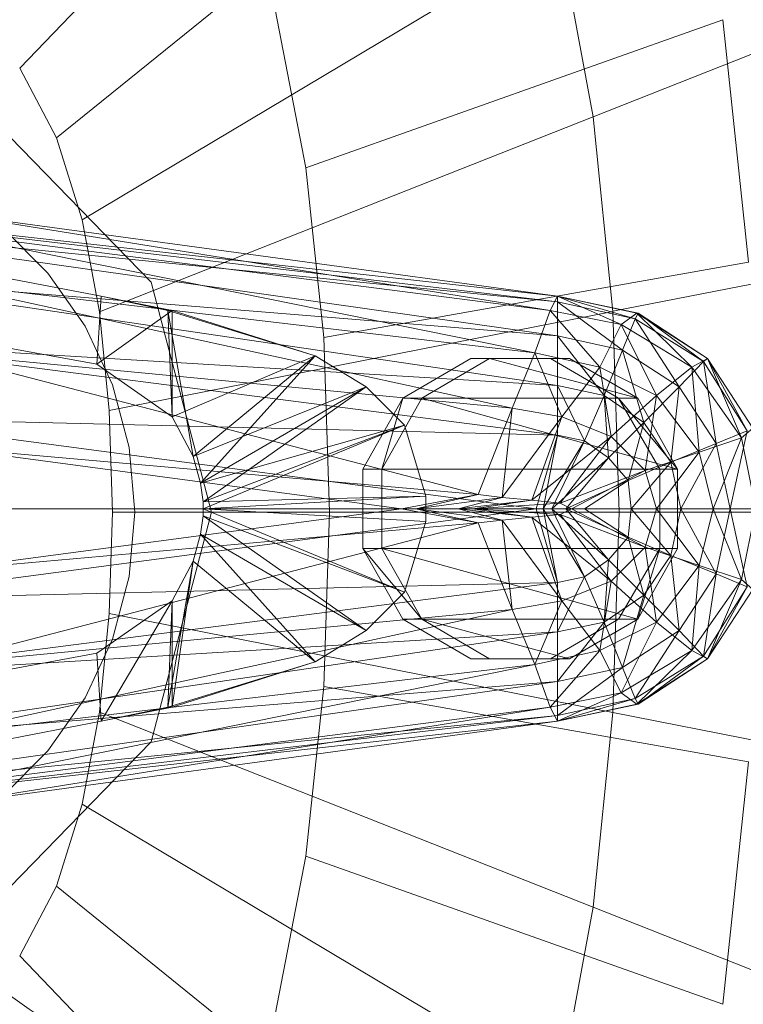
# Model space of a CAD drawing. Header units: metres. Extents: x 391.1 to 427.5, y 12.8 to 28.4.
# Tile 37 of 203: x 401.6214 to 401.6724, y 26.5728 to 26.6423. Entities that reach past the tile are written whole.
import ezdxf

# ---------------------------------------------------------------- set-up
doc = ezdxf.new("R2010")
doc.units = ezdxf.units.M
doc.layers.add('02_MOBILIARIO', color=7, linetype='Continuous', lineweight=18)
doc.layers.add('A-DETL-____-MBND', color=7, linetype='Continuous', lineweight=18)

# ---------------------------------------------------------------- blocks, each defined once
blk = doc.blocks.new('Family - Rentamans PA-152555-02_FON_P0A')
at = {"layer": 'A-DETL-____-MBND', "color": 253, "true_color": 0xaaaaaa}
for p, q in [((0.162182, 0.24466), (0.132816, 0.214085)), ((0.167313, 0.23496), (0.135413, 0.209176)), ((0.170917, 0.223503), (0.137237, 0.203378)), ((0.170917, 0.223503), (0.173303, 0.210661)), ((0.203725, 0.222691), (0.173303, 0.210661)), ((0.150843, 0.218224), (0.153017, 0.207046)), ((0.153017, 0.207046), (0.182451, 0.217515)), ((0.182451, 0.217515), (0.184252, 0.200404)), ((0.132816, 0.214085), (0.135413, 0.209176)), ((0.130522, 0.210876), (0.142104, 0.198992)), ((0.142104, 0.198992), (0.130522, 0.210876)), ((0.173303, 0.210661), (0.138444, 0.196879)), ((0.173303, 0.210661), (0.174683, 0.196925)), ((0.135413, 0.209176), (0.137237, 0.203378)), ((0.086572, 0.207986), (0.138572, 0.197986)), ((0.086572, 0.207986), (0.138572, 0.197986)), ((0.153017, 0.207046), (0.154275, 0.195088)), ((0.110771, 0.204686), (0.170771, 0.197587)), ((0.110771, 0.204686), (0.170771, 0.197986)), ((0.170771, 0.197986), (0.110771, 0.204686)), ((0.126771, 0.203986), (0.170771, 0.197986)), ((0.126771, 0.203986), (0.170271, 0.196986)), ((0.138271, 0.193186), (0.082271, 0.203486)), ((0.138271, 0.193186), (0.082271, 0.203486)), ((0.113771, 0.203287), (0.170771, 0.195186)), ((0.170771, 0.197587), (0.113771, 0.203287)), ((0.137237, 0.203378), (0.138444, 0.196879)), ((0.205701, 0.203031), (0.174683, 0.196926)), ((0.126771, 0.202587), (0.170271, 0.196986)), ((0.169172, 0.193986), (0.126771, 0.202587)), ((0.131575, 0.202867), (0.13481, 0.199631)), ((0.131575, 0.202867), (0.13481, 0.199631)), ((0.184252, 0.200404), (0.154275, 0.195088)), ((0.13481, 0.199631), (0.137435, 0.195883)), ((0.13481, 0.199631), (0.137435, 0.195883)), ((0.117771, 0.199486), (0.170771, 0.191686)), ((0.117771, 0.199486), (0.170771, 0.195186)), ((0.126771, 0.198986), (0.169172, 0.193986)), ((0.167572, 0.190087), (0.126771, 0.198986)), ((0.142104, 0.198992), (0.146343, 0.182758)), ((0.146343, 0.182758), (0.142104, 0.198992)), ((0.138572, 0.197986), (0.138271, 0.193186)), ((0.143271, 0.196986), (0.138572, 0.197986)), ((0.138572, 0.197986), (0.143572, 0.196986)), ((0.143271, 0.196986), (0.138572, 0.197986)), ((0.170271, 0.196986), (0.170771, 0.197986)), ((0.170771, 0.197986), (0.170771, 0.197587)), ((0.170771, 0.197986), (0.176271, 0.196386)), ((0.170771, 0.197986), (0.176372, 0.196787)), ((0.176372, 0.196787), (0.170771, 0.197986)), ((0.170771, 0.197986), (0.176472, 0.196787)), ((0.175271, 0.195986), (0.170771, 0.197986)), ((0.170771, 0.197587), (0.170771, 0.195186)), ((0.170771, 0.197587), (0.175372, 0.194186)), ((0.176271, 0.196386), (0.170771, 0.197587)), ((0.143572, 0.196986), (0.138271, 0.193186)), ((0.138444, 0.196879), (0.139142, 0.189927)), ((0.174683, 0.196924), (0.139142, 0.189927)), ((0.143271, 0.196986), (0.143572, 0.196986)), ((0.153672, 0.193787), (0.143271, 0.196986)), ((0.145072, 0.186686), (0.143271, 0.196986)), ((0.143572, 0.189486), (0.143271, 0.196986)), ((0.153672, 0.193787), (0.143572, 0.196986)), ((0.143572, 0.196986), (0.153672, 0.193787)), ((0.143572, 0.196986), (0.143572, 0.189486)), ((0.169172, 0.193986), (0.170271, 0.196986)), ((0.170271, 0.196986), (0.175271, 0.195986)), ((0.170271, 0.196986), (0.173771, 0.192986)), ((0.174683, 0.196924), (0.175138, 0.182758)), ((0.175271, 0.195986), (0.176372, 0.196787)), ((0.176472, 0.196787), (0.176271, 0.196386)), ((0.176372, 0.196787), (0.176472, 0.196787)), ((0.176372, 0.196787), (0.181372, 0.193587)), ((0.180271, 0.192986), (0.176372, 0.196787)), ((0.176472, 0.196787), (0.181072, 0.193386)), ((0.181372, 0.193587), (0.176472, 0.196787)), ((0.176472, 0.196787), (0.181372, 0.193587)), ((0.176271, 0.196386), (0.175372, 0.194186)), ((0.176271, 0.196386), (0.179372, 0.191587)), ((0.181072, 0.193386), (0.176271, 0.196386)), ((0.137435, 0.195883), (0.139368, 0.191736)), ((0.137435, 0.195883), (0.139368, 0.191736)), ((0.173771, 0.192986), (0.175271, 0.195986)), ((0.175271, 0.195986), (0.180271, 0.192986)), ((0.177771, 0.190986), (0.175271, 0.195986)), ((0.170771, 0.191686), (0.119472, 0.194787)), ((0.119472, 0.194787), (0.170771, 0.188186)), ((0.154275, 0.195088), (0.15469, 0.182758)), ((0.170771, 0.195186), (0.170771, 0.191686)), ((0.170771, 0.195186), (0.174072, 0.190986)), ((0.170771, 0.195186), (0.175372, 0.194186)), ((0.126771, 0.193986), (0.167572, 0.190087)), ((0.165172, 0.183986), (0.126771, 0.193986)), ((0.167572, 0.190087), (0.169172, 0.193986)), ((0.169172, 0.193986), (0.173771, 0.192986)), ((0.171072, 0.189486), (0.169172, 0.193986)), ((0.175372, 0.194186), (0.174072, 0.190986)), ((0.175372, 0.194186), (0.176872, 0.189087)), ((0.175372, 0.194186), (0.179372, 0.191587)), ((0.153672, 0.193787), (0.143572, 0.189486)), ((0.153672, 0.193787), (0.145072, 0.186686)), ((0.145072, 0.186686), (0.153672, 0.193787)), ((0.145572, 0.184787), (0.153672, 0.193787)), ((0.153672, 0.193787), (0.157271, 0.191587)), ((0.157271, 0.191587), (0.153672, 0.193787)), ((0.164649, 0.193587), (0.159855, 0.190787)), ((0.161193, 0.190787), (0.165987, 0.193587)), ((0.165987, 0.193587), (0.164649, 0.193587)), ((0.17028, 0.193587), (0.164649, 0.193587)), ((0.176443, 0.190787), (0.165987, 0.193587)), ((0.165987, 0.193587), (0.171634, 0.193587)), ((0.171634, 0.193587), (0.17028, 0.193587)), ((0.175089, 0.190787), (0.17028, 0.193587)), ((0.176443, 0.190787), (0.171634, 0.193587)), ((0.181072, 0.193386), (0.179372, 0.191587)), ((0.180271, 0.192986), (0.181372, 0.193587)), ((0.181372, 0.193587), (0.181072, 0.193386)), ((0.181072, 0.193386), (0.181972, 0.187587)), ((0.184172, 0.188486), (0.181072, 0.193386)), ((0.181372, 0.193587), (0.184172, 0.188486)), ((0.181372, 0.193587), (0.184572, 0.188686)), ((0.184572, 0.188686), (0.181372, 0.193587)), ((0.183771, 0.187986), (0.181372, 0.193587)), ((0.138271, 0.193186), (0.143572, 0.189486)), ((0.138271, 0.193186), (0.143572, 0.189486)), ((0.171072, 0.189486), (0.173771, 0.192986)), ((0.173771, 0.192986), (0.177771, 0.190986)), ((0.173771, 0.192986), (0.174572, 0.188087)), ((0.177771, 0.190986), (0.180271, 0.192986)), ((0.180271, 0.192986), (0.183771, 0.187986)), ((0.180771, 0.186986), (0.180271, 0.192986)), ((0.139368, 0.191736), (0.140553, 0.187316)), ((0.139368, 0.191736), (0.140553, 0.187316)), ((0.157271, 0.191587), (0.145072, 0.186686)), ((0.157271, 0.191587), (0.145572, 0.184787)), ((0.145572, 0.184787), (0.157271, 0.191587)), ((0.145771, 0.183486), (0.157271, 0.191587)), ((0.157271, 0.191587), (0.159972, 0.188886)), ((0.159972, 0.188886), (0.157271, 0.191587)), ((0.170771, 0.191686), (0.170771, 0.188186)), ((0.174072, 0.190986), (0.170771, 0.191686)), ((0.170771, 0.191686), (0.172672, 0.187787)), ((0.179372, 0.191587), (0.176872, 0.189087)), ((0.179372, 0.191587), (0.178771, 0.186287)), ((0.179372, 0.191587), (0.181972, 0.187587)), ((0.159855, 0.190787), (0.157048, 0.185787)), ((0.159855, 0.190787), (0.158371, 0.185787)), ((0.158371, 0.185787), (0.161193, 0.190787)), ((0.159855, 0.190787), (0.161193, 0.190787)), ((0.161193, 0.190787), (0.176443, 0.190787)), ((0.179251, 0.185787), (0.161193, 0.190787)), ((0.174072, 0.190986), (0.172672, 0.187787)), ((0.176872, 0.189087), (0.174072, 0.190986)), ((0.174072, 0.190986), (0.174372, 0.186587)), ((0.174572, 0.188087), (0.177771, 0.190986)), ((0.176443, 0.190787), (0.175089, 0.190787)), ((0.179251, 0.185787), (0.175089, 0.190787)), ((0.177996, 0.185787), (0.175089, 0.190787)), ((0.179251, 0.185787), (0.176443, 0.190787)), ((0.176972, 0.185686), (0.177771, 0.190986)), ((0.177771, 0.190986), (0.180771, 0.186986)), ((0.139142, 0.189927), (0.139373, 0.182758)), ((0.165172, 0.183986), (0.167572, 0.190087)), ((0.166872, 0.183787), (0.167572, 0.190087)), ((0.167572, 0.190087), (0.171072, 0.189486)), ((0.170771, 0.188186), (0.120972, 0.189386)), ((0.120972, 0.189386), (0.169271, 0.182986)), ((0.143572, 0.189486), (0.145072, 0.186686)), ((0.143572, 0.189486), (0.145072, 0.186686)), ((0.166872, 0.183787), (0.171072, 0.189486)), ((0.168972, 0.183587), (0.171072, 0.189486)), ((0.171072, 0.189486), (0.174572, 0.188087)), ((0.176872, 0.189087), (0.174372, 0.186587)), ((0.176872, 0.189087), (0.175771, 0.184986)), ((0.178771, 0.186287), (0.176872, 0.189087)), ((0.159972, 0.188886), (0.145572, 0.184787)), ((0.159972, 0.188886), (0.145771, 0.183486)), ((0.145771, 0.182986), (0.159972, 0.188886)), ((0.145771, 0.183486), (0.159972, 0.188886)), ((0.159972, 0.188886), (0.161472, 0.183886)), ((0.161472, 0.183886), (0.159972, 0.188886)), ((0.184172, 0.188486), (0.181972, 0.187587)), ((0.184172, 0.188486), (0.182972, 0.182986)), ((0.183771, 0.187986), (0.184572, 0.188686)), ((0.168972, 0.183587), (0.174572, 0.188087)), ((0.170771, 0.188186), (0.169271, 0.182986)), ((0.170771, 0.188186), (0.169771, 0.182986)), ((0.172672, 0.187787), (0.169771, 0.182986)), ((0.172672, 0.187787), (0.170372, 0.182986)), ((0.172672, 0.187787), (0.170771, 0.188186)), ((0.174572, 0.188087), (0.170972, 0.183386)), ((0.174372, 0.186587), (0.172672, 0.187787)), ((0.174572, 0.188087), (0.176972, 0.185686)), ((0.180771, 0.186986), (0.183771, 0.187986)), ((0.181771, 0.182986), (0.183771, 0.187986)), ((0.183771, 0.187986), (0.184771, 0.182986)), ((0.126771, 0.187386), (0.165172, 0.183986)), ((0.159771, 0.182986), (0.126771, 0.187386)), ((0.140553, 0.187316), (0.140951, 0.182758)), ((0.140553, 0.187316), (0.140951, 0.182758)), ((0.181972, 0.187587), (0.178771, 0.186287)), ((0.181972, 0.187587), (0.179472, 0.182986)), ((0.181972, 0.187587), (0.182972, 0.182986)), ((0.145072, 0.186686), (0.145572, 0.184787)), ((0.145072, 0.186686), (0.145572, 0.184787)), ((0.174372, 0.186587), (0.170372, 0.182986)), ((0.174372, 0.186587), (0.171372, 0.182986)), ((0.175771, 0.184986), (0.174372, 0.186587)), ((0.176972, 0.185686), (0.180771, 0.186986)), ((0.177771, 0.182986), (0.180771, 0.186986)), ((0.180771, 0.186986), (0.181771, 0.182986)), ((0.157048, 0.185787), (0.158371, 0.185787)), ((0.157048, 0.185787), (0.157048, 0.180186)), ((0.158371, 0.185787), (0.179251, 0.185787)), ((0.158371, 0.180186), (0.158371, 0.185787)), ((0.170972, 0.183386), (0.176972, 0.185686)), ((0.171771, 0.182986), (0.176972, 0.185686)), ((0.178771, 0.186287), (0.175771, 0.184986)), ((0.178771, 0.186287), (0.175972, 0.182986)), ((0.176972, 0.185686), (0.177771, 0.182986)), ((0.177996, 0.180186), (0.177996, 0.185787)), ((0.177996, 0.185787), (0.179251, 0.185787)), ((0.179472, 0.182986), (0.178771, 0.186287)), ((0.179251, 0.180186), (0.179251, 0.185787)), ((0.175771, 0.184986), (0.171372, 0.182986)), ((0.175771, 0.184986), (0.172672, 0.182986)), ((0.175972, 0.182986), (0.175771, 0.184986)), ((0.145572, 0.184787), (0.145771, 0.183486)), ((0.145572, 0.184787), (0.145771, 0.183486)), ((0.161472, 0.183886), (0.145771, 0.183486)), ((0.145771, 0.182986), (0.161472, 0.183886)), ((0.159771, 0.182986), (0.165172, 0.183986)), ((0.160771, 0.182986), (0.165172, 0.183986)), ((0.160771, 0.182986), (0.166872, 0.183787)), ((0.161472, 0.182087), (0.161472, 0.183886)), ((0.161472, 0.183886), (0.161472, 0.182087)), ((0.163771, 0.182986), (0.166872, 0.183787)), ((0.163771, 0.182986), (0.168972, 0.183587)), ((0.164771, 0.182986), (0.168972, 0.183587)), ((0.165172, 0.183986), (0.166872, 0.183787)), ((0.166872, 0.183787), (0.168972, 0.183587)), ((0.168972, 0.183587), (0.170972, 0.183386)), ((0.169271, 0.182986), (0.120972, 0.176587)), ((0.169271, 0.182986), (0.121771, 0.182986)), ((0.126771, 0.178587), (0.159771, 0.182986)), ((0.126872, 0.182986), (0.159771, 0.182986)), ((0.145771, 0.183486), (0.145771, 0.182986)), ((0.145771, 0.183486), (0.145771, 0.182986)), ((0.145771, 0.182986), (0.161472, 0.182087)), ((0.161472, 0.182087), (0.145771, 0.182986)), ((0.145771, 0.182486), (0.145771, 0.182986)), ((0.145771, 0.182986), (0.145771, 0.182486)), ((0.145771, 0.182986), (0.159972, 0.177087)), ((0.159972, 0.177087), (0.145771, 0.182986)), ((0.159771, 0.182986), (0.160771, 0.182986)), ((0.165172, 0.181986), (0.159771, 0.182986)), ((0.165172, 0.181986), (0.160771, 0.182986)), ((0.160771, 0.182986), (0.163771, 0.182986)), ((0.166872, 0.182186), (0.160771, 0.182986)), ((0.166872, 0.182186), (0.163771, 0.182986)), ((0.163771, 0.182986), (0.164771, 0.182986)), ((0.168972, 0.182386), (0.163771, 0.182986)), ((0.164771, 0.182986), (0.170972, 0.183386)), ((0.168972, 0.182386), (0.164771, 0.182986)), ((0.164771, 0.182986), (0.171771, 0.182986)), ((0.170972, 0.182587), (0.164771, 0.182986)), ((0.169771, 0.182986), (0.169271, 0.182986)), ((0.169271, 0.182986), (0.170771, 0.177787)), ((0.169771, 0.182986), (0.170771, 0.177787)), ((0.170372, 0.182986), (0.169771, 0.182986)), ((0.169771, 0.182986), (0.172672, 0.178186)), ((0.170372, 0.182986), (0.172672, 0.178186)), ((0.171372, 0.182986), (0.170372, 0.182986)), ((0.170372, 0.182986), (0.174372, 0.179386)), ((0.170972, 0.183386), (0.171771, 0.182986)), ((0.170972, 0.182587), (0.171771, 0.182986)), ((0.171372, 0.182986), (0.174372, 0.179386)), ((0.172672, 0.182986), (0.171372, 0.182986)), ((0.171372, 0.182986), (0.175771, 0.180986)), ((0.171771, 0.182986), (0.177771, 0.182986)), ((0.171771, 0.182986), (0.176972, 0.180287)), ((0.175972, 0.182986), (0.172672, 0.182986)), ((0.172672, 0.182986), (0.175771, 0.180986)), ((0.175972, 0.182986), (0.175771, 0.180986)), ((0.179472, 0.182986), (0.175972, 0.182986)), ((0.178771, 0.179686), (0.175972, 0.182986)), ((0.176972, 0.180287), (0.177771, 0.182986)), ((0.177771, 0.182986), (0.181771, 0.182986)), ((0.177771, 0.182986), (0.180771, 0.178986)), ((0.179472, 0.182986), (0.178771, 0.179686)), ((0.182972, 0.182986), (0.179472, 0.182986)), ((0.181972, 0.178386), (0.179472, 0.182986)), ((0.180771, 0.178986), (0.181771, 0.182986)), ((0.181771, 0.182986), (0.184771, 0.182986)), ((0.181771, 0.182986), (0.183771, 0.177986)), ((0.182972, 0.182986), (0.181972, 0.178386)), ((0.185372, 0.182986), (0.182972, 0.182986)), ((0.182972, 0.182986), (0.184172, 0.177486)), ((0.184771, 0.182986), (0.183771, 0.177986)), ((0.139373, 0.182758), (0.139142, 0.175589)), ((0.175138, 0.182758), (0.139373, 0.182758)), ((0.140951, 0.182758), (0.140553, 0.1782)), ((0.140951, 0.182758), (0.140553, 0.1782)), ((0.146343, 0.182758), (0.142104, 0.166524)), ((0.142104, 0.166524), (0.146343, 0.182758)), ((0.145572, 0.181186), (0.145771, 0.182486)), ((0.145771, 0.182486), (0.145572, 0.181186)), ((0.159972, 0.177087), (0.145771, 0.182486)), ((0.145771, 0.182486), (0.159972, 0.177087)), ((0.145771, 0.182486), (0.157271, 0.174386)), ((0.157271, 0.174386), (0.145771, 0.182486)), ((0.15469, 0.182758), (0.154275, 0.170428)), ((0.184846, 0.182758), (0.15469, 0.182758)), ((0.165172, 0.181986), (0.166872, 0.182186)), ((0.166872, 0.182186), (0.168972, 0.182386)), ((0.167572, 0.175886), (0.166872, 0.182186)), ((0.171072, 0.176486), (0.166872, 0.182186)), ((0.168972, 0.182386), (0.170972, 0.182587)), ((0.171072, 0.176486), (0.168972, 0.182386)), ((0.174572, 0.177886), (0.168972, 0.182386)), ((0.170972, 0.182587), (0.176972, 0.180287)), ((0.174572, 0.177886), (0.170972, 0.182587)), ((0.175138, 0.182758), (0.174683, 0.168592)), ((0.206353, 0.182758), (0.175138, 0.182758)), ((0.126771, 0.178587), (0.165172, 0.181986)), ((0.126771, 0.171986), (0.165172, 0.181986)), ((0.159972, 0.177087), (0.161472, 0.182087)), ((0.161472, 0.182087), (0.159972, 0.177087)), ((0.167572, 0.175886), (0.165172, 0.181986)), ((0.145072, 0.179287), (0.145572, 0.181186)), ((0.145572, 0.181186), (0.145072, 0.179287)), ((0.157271, 0.174386), (0.145572, 0.181186)), ((0.145572, 0.181186), (0.157271, 0.174386)), ((0.145572, 0.181186), (0.153672, 0.172186)), ((0.153672, 0.172186), (0.145572, 0.181186)), ((0.175771, 0.180986), (0.174372, 0.179386)), ((0.175771, 0.180986), (0.176872, 0.176886)), ((0.175771, 0.180986), (0.178771, 0.179686)), ((0.157048, 0.180186), (0.158371, 0.180186)), ((0.157048, 0.180186), (0.161193, 0.175186)), ((0.157048, 0.180186), (0.159855, 0.175186)), ((0.158371, 0.180186), (0.179251, 0.180186)), ((0.161193, 0.175186), (0.158371, 0.180186)), ((0.158371, 0.180186), (0.176443, 0.175186)), ((0.174572, 0.177886), (0.176972, 0.180287)), ((0.175089, 0.175186), (0.177996, 0.180186)), ((0.176443, 0.175186), (0.179251, 0.180186)), ((0.176443, 0.175186), (0.177996, 0.180186)), ((0.176972, 0.180287), (0.180771, 0.178986)), ((0.176972, 0.180287), (0.177771, 0.174986)), ((0.179251, 0.180186), (0.177996, 0.180186)), ((0.174372, 0.179386), (0.172672, 0.178186)), ((0.174372, 0.179386), (0.174072, 0.174986)), ((0.174372, 0.179386), (0.176872, 0.176886)), ((0.178771, 0.179686), (0.176872, 0.176886)), ((0.181972, 0.178386), (0.178771, 0.179686)), ((0.178771, 0.179686), (0.179372, 0.174386)), ((0.143271, 0.168986), (0.145072, 0.179287)), ((0.143572, 0.176486), (0.145072, 0.179287)), ((0.145072, 0.179287), (0.143572, 0.176486)), ((0.145072, 0.179287), (0.143572, 0.168986)), ((0.153672, 0.172186), (0.145072, 0.179287)), ((0.145072, 0.179287), (0.153672, 0.172186)), ((0.177771, 0.174986), (0.180771, 0.178986)), ((0.180771, 0.178986), (0.180271, 0.172986)), ((0.180771, 0.178986), (0.183771, 0.177986)), ((0.140553, 0.1782), (0.139368, 0.17378)), ((0.140553, 0.1782), (0.139368, 0.17378)), ((0.172672, 0.178186), (0.170771, 0.177787)), ((0.172672, 0.178186), (0.170771, 0.174287)), ((0.172672, 0.178186), (0.174072, 0.174986)), ((0.181972, 0.178386), (0.179372, 0.174386)), ((0.183771, 0.177986), (0.180271, 0.172986)), ((0.181072, 0.172587), (0.181972, 0.178386)), ((0.183771, 0.177986), (0.181372, 0.172386)), ((0.184172, 0.177486), (0.181972, 0.178386)), ((0.183771, 0.177986), (0.184572, 0.177287)), ((0.170771, 0.177787), (0.119472, 0.171186)), ((0.170771, 0.177787), (0.120972, 0.176587)), ((0.170771, 0.177787), (0.170771, 0.174287)), ((0.174572, 0.177886), (0.171072, 0.176486)), ((0.174572, 0.177886), (0.173771, 0.172986)), ((0.177771, 0.174986), (0.174572, 0.177886)), ((0.184172, 0.177486), (0.181072, 0.172587)), ((0.184172, 0.177486), (0.181372, 0.172386)), ((0.181372, 0.172386), (0.184572, 0.177287)), ((0.184572, 0.177287), (0.181372, 0.172386)), ((0.157271, 0.174386), (0.159972, 0.177087)), ((0.159972, 0.177087), (0.157271, 0.174386)), ((0.176872, 0.176886), (0.174072, 0.174986)), ((0.176872, 0.176886), (0.175372, 0.171787)), ((0.176872, 0.176886), (0.179372, 0.174386)), ((0.126771, 0.171986), (0.167572, 0.175886)), ((0.126771, 0.166986), (0.167572, 0.175886)), ((0.138271, 0.172787), (0.143572, 0.176486)), ((0.143572, 0.176486), (0.138271, 0.172787)), ((0.138572, 0.167986), (0.143572, 0.176486)), ((0.143271, 0.168986), (0.143572, 0.176486)), ((0.143572, 0.176486), (0.143572, 0.168986)), ((0.167572, 0.175886), (0.171072, 0.176486)), ((0.169172, 0.171986), (0.167572, 0.175886)), ((0.171072, 0.176486), (0.169172, 0.171986)), ((0.173771, 0.172986), (0.171072, 0.176486)), ((0.139142, 0.175589), (0.138444, 0.168636)), ((0.174683, 0.168592), (0.139142, 0.175589)), ((0.159855, 0.175186), (0.161193, 0.175186)), ((0.159855, 0.175186), (0.164649, 0.172386)), ((0.161193, 0.175186), (0.176443, 0.175186)), ((0.165987, 0.172386), (0.161193, 0.175186)), ((0.161193, 0.175186), (0.171634, 0.172386)), ((0.17028, 0.172386), (0.175089, 0.175186)), ((0.171634, 0.172386), (0.176443, 0.175186)), ((0.176443, 0.175186), (0.175089, 0.175186)), ((0.174072, 0.174986), (0.170771, 0.174287)), ((0.174072, 0.174986), (0.170771, 0.170787)), ((0.177771, 0.174986), (0.173771, 0.172986)), ((0.174072, 0.174986), (0.175372, 0.171787)), ((0.175271, 0.169986), (0.177771, 0.174986)), ((0.180271, 0.172986), (0.177771, 0.174986)), ((0.170771, 0.174287), (0.117771, 0.166486)), ((0.170771, 0.174287), (0.119472, 0.171186)), ((0.153672, 0.172186), (0.157271, 0.174386)), ((0.157271, 0.174386), (0.153672, 0.172186)), ((0.170771, 0.174287), (0.170771, 0.170787)), ((0.179372, 0.174386), (0.175372, 0.171787)), ((0.179372, 0.174386), (0.176271, 0.169587)), ((0.179372, 0.174386), (0.181072, 0.172587)), ((0.139368, 0.17378), (0.137435, 0.169633)), ((0.139368, 0.17378), (0.137435, 0.169633)), ((0.082271, 0.162486), (0.138271, 0.172787)), ((0.082271, 0.162486), (0.138271, 0.172787)), ((0.138271, 0.172787), (0.138572, 0.167986)), ((0.173771, 0.172986), (0.169172, 0.171986)), ((0.173771, 0.172986), (0.170271, 0.168986)), ((0.175271, 0.169986), (0.173771, 0.172986)), ((0.180271, 0.172986), (0.175271, 0.169986)), ((0.181072, 0.172587), (0.176271, 0.169587)), ((0.180271, 0.172986), (0.176372, 0.169186)), ((0.181072, 0.172587), (0.176472, 0.169186)), ((0.181372, 0.172386), (0.180271, 0.172986)), ((0.181372, 0.172386), (0.181072, 0.172587)), ((0.169172, 0.171986), (0.126771, 0.163386)), ((0.169172, 0.171986), (0.126771, 0.166986)), ((0.143271, 0.168986), (0.153672, 0.172186)), ((0.153672, 0.172186), (0.143572, 0.168986)), ((0.143572, 0.168986), (0.153672, 0.172186)), ((0.164649, 0.172386), (0.165987, 0.172386)), ((0.164649, 0.172386), (0.17028, 0.172386)), ((0.171634, 0.172386), (0.165987, 0.172386)), ((0.170271, 0.168986), (0.169172, 0.171986)), ((0.17028, 0.172386), (0.171634, 0.172386)), ((0.175372, 0.171787), (0.170771, 0.170787)), ((0.175372, 0.171787), (0.170771, 0.168386)), ((0.175372, 0.171787), (0.176271, 0.169587)), ((0.181372, 0.172386), (0.176372, 0.169186)), ((0.181372, 0.172386), (0.176472, 0.169186)), ((0.176472, 0.169186), (0.181372, 0.172386)), ((0.170771, 0.170787), (0.113771, 0.162686)), ((0.170771, 0.170787), (0.117771, 0.166486)), ((0.154275, 0.170428), (0.153017, 0.15847)), ((0.184252, 0.165112), (0.154275, 0.170428)), ((0.170771, 0.170787), (0.170771, 0.168386)), ((0.137435, 0.169633), (0.13481, 0.165885)), ((0.137435, 0.169633), (0.13481, 0.165885)), ((0.175271, 0.169986), (0.170271, 0.168986)), ((0.170771, 0.167986), (0.175271, 0.169986)), ((0.176372, 0.169186), (0.175271, 0.169986)), ((0.170271, 0.168986), (0.126771, 0.161986)), ((0.170271, 0.168986), (0.126771, 0.163386)), ((0.138572, 0.167986), (0.143271, 0.168986)), ((0.143572, 0.168986), (0.138572, 0.167986)), ((0.138572, 0.167986), (0.143572, 0.168986)), ((0.143572, 0.168986), (0.143271, 0.168986)), ((0.170771, 0.167986), (0.170271, 0.168986)), ((0.176271, 0.169587), (0.170771, 0.168386)), ((0.176271, 0.169587), (0.170771, 0.167986)), ((0.176472, 0.169186), (0.170771, 0.167986)), ((0.176472, 0.169186), (0.170771, 0.167986)), ((0.176372, 0.169186), (0.170771, 0.167986)), ((0.176271, 0.169587), (0.176472, 0.169186)), ((0.176472, 0.169186), (0.176372, 0.169186)), ((0.170771, 0.168386), (0.110771, 0.161287)), ((0.170771, 0.168386), (0.113771, 0.162686)), ((0.138444, 0.168636), (0.137237, 0.162138)), ((0.173303, 0.154855), (0.138444, 0.168636)), ((0.170771, 0.168386), (0.170771, 0.167986)), ((0.174683, 0.168592), (0.173303, 0.154855)), ((0.205701, 0.162485), (0.174683, 0.168592)), ((0.138572, 0.167986), (0.086572, 0.157986)), ((0.086572, 0.157986), (0.138572, 0.167986)), ((0.170771, 0.167986), (0.110771, 0.161287)), ((0.170771, 0.167986), (0.110771, 0.161287)), ((0.170771, 0.167986), (0.126771, 0.161986)), ((0.142104, 0.166524), (0.130522, 0.154641)), ((0.130522, 0.154641), (0.142104, 0.166524)), ((0.13481, 0.165885), (0.131575, 0.162649)), ((0.13481, 0.165885), (0.131575, 0.162649)), ((0.184252, 0.165112), (0.182451, 0.148001)), ((0.137237, 0.162138), (0.135413, 0.15634)), ((0.170917, 0.142013), (0.137237, 0.162138)), ((0.153017, 0.15847), (0.150843, 0.147292)), ((0.182451, 0.148001), (0.153017, 0.15847)), ((0.135413, 0.15634), (0.132816, 0.151431)), ((0.167313, 0.130556), (0.135413, 0.15634)), ((0.173303, 0.154855), (0.170917, 0.142013)), ((0.203725, 0.142826), (0.173303, 0.154855)), ((0.162182, 0.120856), (0.132816, 0.151431))]:
    blk.add_line(p, q, dxfattribs=at)
blk = doc.blocks.new('LONDR55-XX_ZZ-ARQ-CAA-M3D-Londres55_ifc-1-02_FON_P0A')
at = {"layer": '02_MOBILIARIO', "color": 253, "lineweight": 18, "true_color": 0xaaaaaa}
blk.add_blockref('Family - Rentamans PA-152555-02_FON_P0A', (401.488541, 26.424797), dxfattribs=at)
blk = doc.blocks.new('ZYR_02_02 Punts Consum - 01 Punt Consum AF-687799-02_FON_P0A')
at = {"layer": 'A-DETL-____-MBND', "color": 5, "true_color": 0x0000fa}
blk.add_circle((0, 0), 0.05, dxfattribs=at)

msp = doc.modelspace()

# ---------------------------------------------------------------- block references
at = {"lineweight": 5}
msp.add_blockref('LONDR55-XX_ZZ-ARQ-CAA-M3D-Londres55_ifc-1-02_FON_P0A', (0, 0), dxfattribs=at)
at = {"layer": 'A-DETL-____-MBND', "color": 5, "true_color": 0x0000fa, "rotation": 269.9999999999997}
msp.add_blockref('ZYR_02_02 Punts Consum - 01 Punt Consum AF-687799-02_FON_P0A', (401.649971, 26.613925), dxfattribs=at)

doc.saveas('drawing.dxf')
